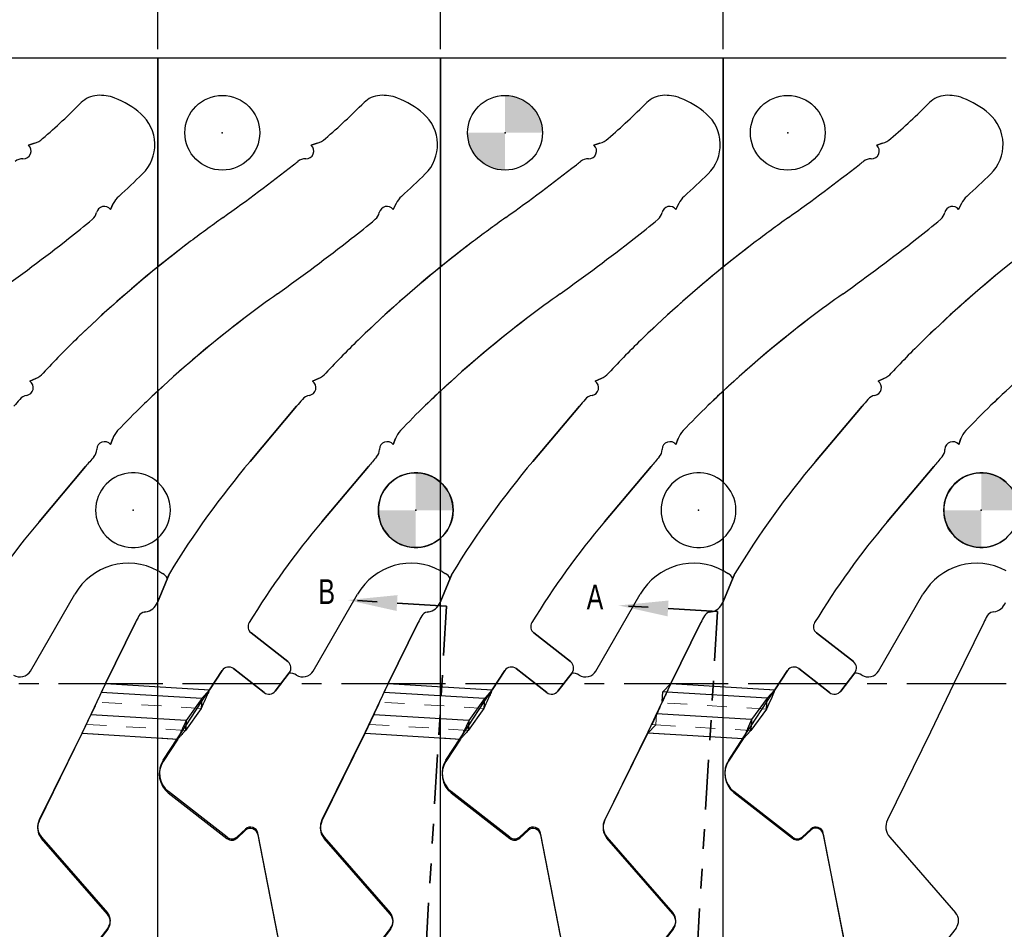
# Model space of a CAD drawing. Header units: inches. Extents: x 0.1 to 87.3, y 0.1 to 33.9.
# Tile 78 of 174: x 29.2 to 34.1, y 22.4 to 26.9. Entities that reach past the tile are written whole.
import ezdxf

# ---------------------------------------------------------------- set-up
doc = ezdxf.new("R2010")
doc.units = ezdxf.units.IN
doc.header["$MEASUREMENT"] = 0
doc.header["$PDSIZE"] = -1
for name, pattern in [('CENTERX2', [0.8, 0.5, -0.1, 0.1, -0.1]), ('HIDDEN', [0.075, 0.05, -0.025]), ('PHANTOM', [0.5, 0.25, -0.05, 0.05, -0.05, 0.05, -0.05])]:
    doc.linetypes.add(name, pattern=pattern)
doc.layers.add('NOTES', color=5, linetype='Continuous')
doc.layers.add('SECTION_VIEWS', color=7, linetype='PHANTOM', lineweight=35)
doc.styles.add('SLDTEXTSTYLE0', font='TXT', dxfattribs={"width": 0.75})

# ---------------------------------------------------------------- blocks, each defined once
blk = doc.blocks.new('SW_DOWELSYMBOL_5')
at = {"linetype": 'Continuous', "lineweight": 18}
h = blk.add_hatch(color=0, dxfattribs=at)
edge = h.paths.add_edge_path(flags=0)
edge.add_arc((0, 0), 0.1885, 0, 90)
edge.add_line((0, 0.1885), (0, 0))
edge.add_line((0, 0), (0.1885, 0))
h = blk.add_hatch(color=0, dxfattribs=at)
edge = h.paths.add_edge_path(flags=0)
edge.add_arc((0, 0), 0.1885, 180, 270)
edge.add_line((0, -0.1885), (0, 0))
edge.add_line((0, 0), (-0.1885, 0))
at = {"layer": 'NOTES', "color": 0}
blk.add_circle((0, 0), 0.1885, dxfattribs=at)
blk = doc.blocks.new('SW_DOWELSYMBOL_11')
at = {"linetype": 'Continuous', "lineweight": 18}
h = blk.add_hatch(color=0, dxfattribs=at)
edge = h.paths.add_edge_path(flags=0)
edge.add_arc((0, 0), 0.1885, 0, 90)
edge.add_line((0, 0.1885), (0, 0))
edge.add_line((0, 0), (0.1885, 0))
h = blk.add_hatch(color=0, dxfattribs=at)
edge = h.paths.add_edge_path(flags=0)
edge.add_arc((0, 0), 0.1885, 180, 270)
edge.add_line((0, -0.1885), (0, 0))
edge.add_line((0, 0), (-0.1885, 0))
at = {"layer": 'NOTES', "color": 0}
blk.add_circle((0, 0), 0.1885, dxfattribs=at)
blk = doc.blocks.new('SW_DOWELSYMBOL_12')
at = {"linetype": 'Continuous', "lineweight": 18}
h = blk.add_hatch(color=0, dxfattribs=at)
edge = h.paths.add_edge_path(flags=0)
edge.add_arc((0, 0), 0.1885, 0, 90)
edge.add_line((0, 0.1885), (0, 0))
edge.add_line((0, 0), (0.1885, 0))
h = blk.add_hatch(color=0, dxfattribs=at)
edge = h.paths.add_edge_path(flags=0)
edge.add_arc((0, 0), 0.1885, 180, 270)
edge.add_line((0, -0.1885), (0, 0))
edge.add_line((0, 0), (-0.1885, 0))
at = {"layer": 'NOTES', "color": 0}
blk.add_circle((0, 0), 0.1885, dxfattribs=at)

msp = doc.modelspace()

# ---------------------------------------------------------------- linework, layer by layer
at = {"color": 7, "linetype": 'CENTERX2'}
for p, q in [((29.85957, 23.59335), (29.85957, 29.90335)), ((31.28457, 23.59335), (31.28457, 29.90335)), ((32.70957, 23.59335), (32.70957, 29.90335)), ((29.85957, 23.59335), (28.43457, 23.59335)), ((31.28457, 23.59335), (29.85957, 23.59335)), ((29.85957, 17.28335), (29.85957, 23.59335)), ((31.28457, 17.28335), (31.28457, 23.59335)), ((32.70957, 23.59335), (31.28457, 23.59335)), ((34.13457, 23.59335), (32.70957, 23.59335)), ((32.70957, 17.28335), (32.70957, 23.59335))]:
    msp.add_line(p, q, dxfattribs=at)
at = {"color": 7, "linetype": 'Continuous'}
for p, q in [((29.85957, 26.74835), (28.43457, 26.74835)), ((31.28457, 26.74835), (29.85957, 26.74835)), ((29.85957, 20.43835), (29.85957, 26.74835)), ((29.85957, 20.43835), (29.85957, 26.74835)), ((31.28457, 20.43835), (31.28457, 26.74835)), ((32.70957, 26.74835), (31.28457, 26.74835)), ((31.28457, 20.43835), (31.28457, 26.74835)), ((34.13457, 26.74835), (32.70957, 26.74835)), ((32.70957, 20.43835), (32.70957, 26.74835)), ((32.70957, 20.43835), (32.70957, 26.74835)), ((29.23722, 26.31825), (29.20772, 26.30866)), ((30.66222, 26.31825), (30.63272, 26.30866)), ((32.08722, 26.31825), (32.05772, 26.30866)), ((33.51222, 26.31825), (33.48272, 26.30866)), ((29.6206, 25.98454), (29.63515, 26.01441)), ((31.0456, 25.98454), (31.06015, 26.01441)), ((32.4706, 25.98454), (32.48515, 26.01441)), ((33.8956, 25.98454), (33.91015, 26.01441)), ((29.24418, 25.1323), (29.21449, 25.11849)), ((30.66918, 25.1323), (30.63949, 25.11849)), ((32.09418, 25.1323), (32.06449, 25.11849)), ((33.51918, 25.1323), (33.48949, 25.11849)), ((30.55934, 24.99308), (30.32473, 24.71468)), ((31.98434, 24.99308), (31.74973, 24.71468)), ((33.40934, 24.99308), (33.17473, 24.71468)), ((29.62091, 24.80007), (29.63203, 24.82937)), ((31.04591, 24.80007), (31.05703, 24.82937)), ((32.47091, 24.80007), (32.48203, 24.82937)), ((33.89591, 24.80007), (33.90703, 24.82937)), ((29.261, 24.41024), (29.49561, 24.68863)), ((30.686, 24.41024), (30.92061, 24.68863)), ((32.111, 24.41024), (32.34561, 24.68863)), ((33.536, 24.41024), (33.77061, 24.68863)), ((29.91814, 24.14972), (29.85733, 24.00275)), ((31.34314, 24.14972), (31.28233, 24.00275)), ((32.76814, 24.14972), (32.70733, 24.00275)), ((29.7983, 23.95533), (29.79149, 23.95412)), ((31.2233, 23.95533), (31.21649, 23.95412)), ((32.6483, 23.95533), (32.64149, 23.95412)), ((34.0733, 23.95533), (34.06649, 23.95412)), ((29.7471, 23.90189), (29.59591, 23.5936)), ((31.1721, 23.90189), (31.02091, 23.5936)), ((32.5971, 23.90189), (32.44591, 23.5936)), ((34.0221, 23.90189), (33.87091, 23.5936)), ((30.51514, 23.70468), (30.3294, 23.8498)), ((31.94014, 23.70468), (31.7544, 23.8498)), ((33.36514, 23.70468), (33.1794, 23.8498)), ((30.1198, 23.56202), (30.18356, 23.65973)), ((30.24077, 23.66923), (30.39503, 23.54872)), ((30.45146, 23.55598), (30.52232, 23.6489)), ((31.5448, 23.56202), (31.60856, 23.65973)), ((31.66577, 23.66923), (31.82003, 23.54872)), ((31.87646, 23.55598), (31.94732, 23.6489)), ((32.9698, 23.56202), (33.03356, 23.65973)), ((33.09077, 23.66923), (33.24503, 23.54872)), ((33.30146, 23.55598), (33.37232, 23.6489)), ((29.59591, 23.5936), (29.47933, 23.34984)), ((31.02091, 23.5936), (30.90433, 23.34984)), ((32.44591, 23.5936), (32.32933, 23.34984)), ((33.87091, 23.5936), (33.75433, 23.34984)), ((30.07958, 23.50188), (30.1198, 23.56202)), ((31.50458, 23.50188), (31.5448, 23.56202)), ((32.92958, 23.50188), (32.9698, 23.56202)), ((30.00062, 23.38099), (30.07958, 23.50188)), ((31.42562, 23.38099), (31.50458, 23.50188)), ((32.85062, 23.38099), (32.92958, 23.50188)), ((29.96045, 23.32084), (30.00062, 23.38099)), ((31.38545, 23.32084), (31.42562, 23.38099)), ((32.81045, 23.32084), (32.85062, 23.38099)), ((29.47933, 23.34984), (29.26195, 22.90661)), ((30.90433, 23.34984), (30.68695, 22.90661)), ((32.32933, 23.34984), (32.11195, 22.90661)), ((33.75433, 23.34984), (33.53695, 22.90661)), ((29.88669, 23.2078), (29.96045, 23.32084)), ((31.31169, 23.2078), (31.38545, 23.32084)), ((32.73669, 23.2078), (32.81045, 23.32084)), ((30.20836, 22.81933), (29.91288, 23.05018)), ((31.63336, 22.81933), (31.33788, 23.05018)), ((33.05836, 22.81933), (32.76288, 23.05018)), ((30.30091, 22.8601), (30.25939, 22.82152)), ((30.46471, 22.32186), (30.36381, 22.83962)), ((31.72591, 22.8601), (31.68439, 22.82152)), ((31.88971, 22.32186), (31.78881, 22.83962)), ((33.15091, 22.8601), (33.10939, 22.82152)), ((33.31471, 22.32186), (33.21381, 22.83962)), ((29.27322, 22.82028), (29.60568, 22.43783)), ((30.69822, 22.82028), (31.03068, 22.43783)), ((32.12322, 22.82028), (32.45568, 22.43783)), ((33.54822, 22.82028), (33.88068, 22.43783)), ((29.60768, 22.36153), (29.46629, 22.18056)), ((31.03268, 22.36153), (30.89129, 22.18056)), ((32.45768, 22.36153), (32.31629, 22.18056)), ((33.88268, 22.36153), (33.74129, 22.18056))]:
    msp.add_line(p, q, dxfattribs=at)
at = {"color": 7, "linetype": 'Continuous', "lineweight": 25}
for p, q in [((29.85957, 26.74835), (28.43457, 26.74835)), ((29.85957, 25.69488), (29.85957, 26.74835)), ((29.85957, 26.74835), (29.85957, 25.69488)), ((31.28457, 26.74835), (29.85957, 26.74835)), ((31.28457, 25.69488), (31.28457, 26.74835)), ((31.28457, 26.74835), (31.28457, 25.69488)), ((32.70957, 26.74835), (31.28457, 26.74835)), ((34.13457, 26.74835), (32.70957, 26.74835)), ((32.70957, 26.74835), (32.70957, 25.69488)), ((32.70957, 25.69488), (32.70957, 26.74835)), ((29.20772, 26.30866), (29.23722, 26.31825)), ((29.20772, 26.30866), (29.23722, 26.31825)), ((30.63272, 26.30866), (30.66222, 26.31825)), ((30.63272, 26.30866), (30.66222, 26.31825)), ((32.05772, 26.30866), (32.08722, 26.31825)), ((32.05772, 26.30866), (32.08722, 26.31825)), ((33.48272, 26.30866), (33.51222, 26.31825)), ((33.48272, 26.30866), (33.51222, 26.31825)), ((29.63515, 26.01441), (29.6206, 25.98454)), ((29.6206, 25.98454), (29.63515, 26.01441)), ((31.06015, 26.01441), (31.0456, 25.98454)), ((31.0456, 25.98454), (31.06015, 26.01441)), ((32.48515, 26.01441), (32.4706, 25.98454)), ((32.4706, 25.98454), (32.48515, 26.01441)), ((33.91015, 26.01441), (33.8956, 25.98454)), ((33.8956, 25.98454), (33.91015, 26.01441)), ((29.21449, 25.11849), (29.24418, 25.1323)), ((29.21449, 25.11849), (29.24418, 25.1323)), ((30.63949, 25.11849), (30.66918, 25.1323)), ((30.63949, 25.11849), (30.66918, 25.1323)), ((32.06449, 25.11849), (32.09418, 25.1323)), ((32.06449, 25.11849), (32.09418, 25.1323)), ((33.48949, 25.11849), (33.51918, 25.1323)), ((33.48949, 25.11849), (33.51918, 25.1323)), ((29.85957, 24.60944), (29.85957, 25.06934)), ((29.85957, 25.06934), (29.85957, 24.60944)), ((31.28457, 24.60944), (31.28457, 25.06934)), ((31.28457, 25.06934), (31.28457, 24.60944)), ((32.70957, 24.60944), (32.70957, 25.06934)), ((32.70957, 25.06934), (32.70957, 24.60944)), ((30.32473, 24.71468), (30.55934, 24.99308)), ((30.32473, 24.71468), (30.55934, 24.99308)), ((31.74973, 24.71468), (31.98434, 24.99308)), ((31.74973, 24.71468), (31.98434, 24.99308)), ((33.17473, 24.71468), (33.40934, 24.99308)), ((33.17473, 24.71468), (33.40934, 24.99308)), ((29.63203, 24.82937), (29.62091, 24.80007)), ((29.63203, 24.82937), (29.62091, 24.80007)), ((31.05703, 24.82937), (31.04591, 24.80007)), ((31.05703, 24.82937), (31.04591, 24.80007)), ((32.48203, 24.82937), (32.47091, 24.80007)), ((32.48203, 24.82937), (32.47091, 24.80007)), ((33.90703, 24.82937), (33.89591, 24.80007)), ((33.90703, 24.82937), (33.89591, 24.80007)), ((29.49561, 24.68863), (29.261, 24.41024)), ((29.49561, 24.68863), (29.261, 24.41024)), ((30.92061, 24.68863), (30.686, 24.41024)), ((30.92061, 24.68863), (30.686, 24.41024)), ((32.34561, 24.68863), (32.111, 24.41024)), ((32.34561, 24.68863), (32.111, 24.41024)), ((33.77061, 24.68863), (33.536, 24.41024)), ((33.77061, 24.68863), (33.536, 24.41024)), ((29.85957, 24.16335), (29.85957, 24.32726)), ((29.85957, 24.32726), (29.85957, 24.16335)), ((31.28457, 24.16335), (31.28457, 24.32726)), ((31.28457, 24.32726), (31.28457, 24.16335)), ((32.70957, 24.16335), (32.70957, 24.32726)), ((32.70957, 24.32726), (32.70957, 24.16335)), ((29.85733, 24.00275), (29.91814, 24.14972)), ((29.86796, 24.15868), (29.88338, 24.14978)), ((29.90744, 24.12385), (29.91814, 24.14972)), ((31.28233, 24.00275), (31.34314, 24.14972)), ((31.29296, 24.15868), (31.30838, 24.14978)), ((31.33244, 24.12385), (31.34314, 24.14972)), ((32.70733, 24.00275), (32.76814, 24.14972)), ((32.71796, 24.15868), (32.73338, 24.14978)), ((32.75744, 24.12385), (32.76814, 24.14972)), ((29.21767, 23.65735), (29.44108, 24.0443)), ((30.64267, 23.65735), (30.86608, 24.0443)), ((32.06767, 23.65735), (32.29108, 24.0443)), ((33.49267, 23.65735), (33.71608, 24.0443)), ((29.79149, 23.95412), (29.7983, 23.95533)), ((31.21649, 23.95412), (31.2233, 23.95533)), ((32.64149, 23.95412), (32.6483, 23.95533)), ((34.0733, 23.95533), (34.06649, 23.95412)), ((29.59591, 23.5936), (29.7471, 23.90189)), ((31.02091, 23.5936), (31.1721, 23.90189)), ((32.44591, 23.5936), (32.5971, 23.90189)), ((34.0221, 23.90189), (33.87091, 23.5936)), ((30.3294, 23.8498), (30.51514, 23.70468)), ((30.3294, 23.8498), (30.51514, 23.70468)), ((31.7544, 23.8498), (31.94014, 23.70468)), ((31.7544, 23.8498), (31.94014, 23.70468)), ((33.1794, 23.8498), (33.36514, 23.70468)), ((33.1794, 23.8498), (33.36514, 23.70468)), ((30.18356, 23.65973), (30.1198, 23.56202)), ((30.39503, 23.54872), (30.24077, 23.66923)), ((30.52232, 23.6489), (30.45146, 23.55598)), ((30.52232, 23.6489), (30.52056, 23.64659)), ((31.60856, 23.65973), (31.5448, 23.56202)), ((31.82003, 23.54872), (31.66577, 23.66923)), ((31.94732, 23.6489), (31.87646, 23.55598)), ((31.94732, 23.6489), (31.94556, 23.64659)), ((33.03356, 23.65973), (32.9698, 23.56202)), ((33.24503, 23.54872), (33.09077, 23.66923)), ((33.37232, 23.6489), (33.30146, 23.55598)), ((33.37232, 23.6489), (33.37056, 23.64659)), ((29.59591, 23.5936), (29.57436, 23.54867)), ((29.59591, 23.5936), (30.1198, 23.56202)), ((31.02091, 23.5936), (30.99936, 23.54867)), ((31.02091, 23.5936), (31.5448, 23.56202)), ((32.40525, 23.5522), (32.44591, 23.5936)), ((32.44591, 23.5936), (32.9698, 23.56202)), ((33.87091, 23.5936), (33.75433, 23.34984)), ((30.08056, 23.51815), (29.57436, 23.54867)), ((31.50556, 23.51815), (30.99936, 23.54867)), ((32.40235, 23.50411), (32.40525, 23.5522)), ((32.4245, 23.55104), (32.40525, 23.5522)), ((32.9307, 23.52052), (32.4245, 23.55104)), ((32.9698, 23.56202), (32.9307, 23.52052)), ((30.08056, 23.51815), (30.00226, 23.4072)), ((30.08056, 23.51815), (30.07759, 23.46901)), ((31.50556, 23.51815), (31.42726, 23.4072)), ((31.50556, 23.51815), (31.50259, 23.46901)), ((32.9307, 23.52052), (32.85256, 23.41229)), ((32.92738, 23.46539), (32.9307, 23.52052)), ((29.47893, 23.34321), (29.52269, 23.43612)), ((30.00226, 23.4072), (29.52269, 23.43612)), ((30.07759, 23.46901), (29.99929, 23.35807)), ((30.90393, 23.34321), (30.94769, 23.43612)), ((31.42726, 23.4072), (30.94769, 23.43612)), ((31.50259, 23.46901), (31.42429, 23.35807)), ((32.85256, 23.41229), (32.373, 23.4412)), ((32.92738, 23.46539), (32.84924, 23.35716)), ((30.00226, 23.4072), (29.99929, 23.35807)), ((31.42726, 23.4072), (31.42429, 23.35807)), ((32.84924, 23.35716), (32.85033, 23.37527)), ((32.85256, 23.41229), (32.85033, 23.37527)), ((29.26155, 22.89998), (29.47893, 23.34321)), ((29.47893, 23.34321), (29.96005, 23.3142)), ((30.68655, 22.89998), (30.90393, 23.34321)), ((30.90393, 23.34321), (31.38505, 23.3142)), ((32.11164, 22.90144), (32.32902, 23.34467)), ((32.81014, 23.31567), (32.32902, 23.34467)), ((32.81014, 23.31567), (32.84924, 23.35716)), ((33.75433, 23.34984), (33.53695, 22.90661)), ((29.96005, 23.3142), (29.88629, 23.20117)), ((31.38505, 23.3142), (31.31129, 23.20117)), ((32.81014, 23.31567), (32.73638, 23.20263)), ((29.91248, 23.04355), (30.20796, 22.8127)), ((31.33748, 23.04355), (31.63296, 22.8127)), ((32.76257, 23.04501), (33.05804, 22.81416)), ((30.25899, 22.81488), (30.30051, 22.85346)), ((30.36341, 22.83298), (30.46431, 22.31523)), ((31.68399, 22.81488), (31.72551, 22.85346)), ((31.78841, 22.83298), (31.88931, 22.31523)), ((33.10908, 22.81635), (33.1506, 22.85493)), ((33.21349, 22.83445), (33.3144, 22.31669)), ((29.60528, 22.4312), (29.27282, 22.81365)), ((31.03028, 22.4312), (30.69782, 22.81365)), ((32.45537, 22.43266), (32.12291, 22.81511)), ((33.54822, 22.82028), (33.88068, 22.43783)), ((29.60728, 22.35489), (29.46589, 22.17393)), ((31.03228, 22.35489), (30.89089, 22.17393)), ((32.45737, 22.35636), (32.31598, 22.17539)), ((33.88268, 22.36153), (33.74129, 22.18056))]:
    msp.add_line(p, q, dxfattribs=at)
at = {"color": 7, "linetype": 'HIDDEN', "lineweight": 18}
for p, q in [((29.59591, 23.5936), (30.1198, 23.56202)), ((31.02091, 23.5936), (31.5448, 23.56202)), ((32.44591, 23.5936), (32.9698, 23.56202)), ((32.4245, 23.55104), (32.40193, 23.49707)), ((30.07759, 23.46901), (29.55215, 23.50069)), ((31.50259, 23.46901), (30.97715, 23.50069)), ((32.40193, 23.49707), (32.40235, 23.50411)), ((32.92738, 23.46539), (32.40193, 23.49707)), ((32.35042, 23.38724), (32.373, 23.4412)), ((32.373, 23.4412), (32.36967, 23.38608)), ((29.50048, 23.38814), (29.99929, 23.35807)), ((30.92548, 23.38814), (31.42429, 23.35807)), ((32.32902, 23.34467), (32.36967, 23.38608)), ((32.35042, 23.38724), (32.36967, 23.38608)), ((32.36967, 23.38608), (32.84924, 23.35716)), ((29.96005, 23.3142), (29.47893, 23.34321)), ((31.38505, 23.3142), (30.90393, 23.34321)), ((32.81014, 23.31567), (32.32902, 23.34467))]:
    msp.add_line(p, q, dxfattribs=at)
at = {"color": 7, "linetype": 'Continuous', "lineweight": 25}
for centre in [(30.18457, 26.37135), (31.60957, 26.37135), (33.03457, 26.37135)]:
    msp.add_circle(centre, 0.1885, dxfattribs=at)
at = {"color": 7, "linetype": 'Continuous'}
for centre, radius, start, end in [((29.56282, 26.43414), 0.12598, 94.32562, 134.89066), ((29.56876, 26.35563), 0.20472, 68.93993, 94.32562), ((30.98782, 26.43414), 0.12598, 94.32562, 134.89066), ((30.99376, 26.35563), 0.20472, 68.93993, 94.32562), ((32.41282, 26.43414), 0.12598, 94.32562, 134.89066), ((32.41876, 26.35563), 0.20472, 68.93993, 94.32562), ((33.83782, 26.43414), 0.12598, 94.32562, 134.89066), ((33.84376, 26.35563), 0.20472, 68.93993, 94.32562), ((26.69534, 29.31259), 3.93701, 311.01168, 314.89066), ((29.48387, 26.13518), 0.44094, 48.8893, 68.93993), ((28.12034, 29.31259), 3.93701, 311.01168, 314.89066), ((30.90887, 26.13518), 0.44094, 48.8893, 68.93993), ((29.54534, 29.31259), 3.93701, 311.01168, 314.89066), ((32.33387, 26.13518), 0.44094, 48.8893, 68.93993), ((30.97034, 29.31259), 3.93701, 311.01168, 314.89066), ((33.75887, 26.13518), 0.44094, 48.8893, 68.93993), ((29.63797, 26.31176), 0.20659, 314.43896, 48.8893), ((31.06297, 26.31176), 0.20659, 314.43896, 48.8893), ((32.48797, 26.31176), 0.20659, 314.43896, 48.8893), ((33.91297, 26.31176), 0.20659, 314.43896, 48.8893), ((29.18149, 26.27929), 0.03937, 267.89992, 48.23337), ((29.20011, 26.43237), 0.12, 288.01559, 311.01168), ((30.60649, 26.27929), 0.03937, 267.89992, 48.23337), ((30.62511, 26.43237), 0.12, 288.01559, 311.01168), ((32.03149, 26.27929), 0.03937, 267.89992, 48.23337), ((32.05011, 26.43237), 0.12, 288.01559, 311.01168), ((33.45649, 26.27929), 0.03937, 267.89992, 48.23337), ((33.47511, 26.43237), 0.12, 288.01559, 311.01168), ((29.17785, 26.17999), 0.06, 87.89992, 128.39603), ((24.102, 34.45671), 10.46457, 305.563918, 307.995228), ((28.12034, 29.31259), 3.93701, 307.99523, 308.39603), ((30.60285, 26.17999), 0.06, 87.89992, 128.39603), ((25.527, 34.45671), 10.46457, 305.563918, 307.995228), ((29.54534, 29.31259), 3.93701, 307.99523, 308.39603), ((32.02785, 26.17999), 0.06, 87.89992, 128.39603), ((26.952, 34.45671), 10.46457, 305.563918, 307.995228), ((30.97034, 29.31259), 3.93701, 307.99523, 308.39603), ((33.45285, 26.17999), 0.06, 87.89992, 128.39603), ((26.69534, 29.31259), 4.40945, 312.28834, 314.43896), ((28.12034, 29.31259), 4.40945, 312.28834, 314.43896), ((29.54534, 29.31259), 4.40945, 312.28834, 314.43896), ((30.97034, 29.31259), 4.40945, 312.28834, 314.43896), ((29.74303, 25.96185), 0.12, 132.28834, 154.02368), ((31.16803, 25.96185), 0.12, 132.28834, 154.02368), ((32.59303, 25.96185), 0.12, 132.28834, 154.02368), ((34.01803, 25.96185), 0.12, 132.28834, 154.02368), ((29.49213, 25.98158), 0.06, 310.0176, 347.8675), ((29.58928, 25.96069), 0.03937, 37.29102, 167.8675), ((30.91713, 25.98158), 0.06, 310.0176, 347.8675), ((31.01428, 25.96069), 0.03937, 37.29102, 167.8675), ((32.34213, 25.98158), 0.06, 310.0176, 347.8675), ((32.43928, 25.96069), 0.03937, 37.29102, 167.8675), ((33.76713, 25.98158), 0.06, 310.0176, 347.8675), ((33.86428, 25.96069), 0.03937, 37.29102, 167.8675), ((26.69534, 29.31259), 4.40945, 307.99523, 310.0176), ((34.74486, 19.57112), 7.83438, 125.563918, 127.145061), ((28.12034, 29.31259), 4.40945, 307.99523, 310.0176), ((36.16986, 19.57112), 7.83438, 125.563918, 127.145061), ((29.54534, 29.31259), 4.40945, 307.99523, 310.0176), ((37.59486, 19.57112), 7.83438, 125.563918, 127.145061), ((30.97034, 29.31259), 4.40945, 307.99523, 310.0176), ((22.677, 34.45671), 10.93701, 305.563918, 307.995228), ((33.69901, 20.95172), 6.10236, 127.145061, 134.061083), ((24.102, 34.45671), 10.93701, 305.563918, 307.995228), ((35.12401, 20.95172), 6.10236, 127.145061, 134.061083), ((25.527, 34.45671), 10.93701, 305.563918, 307.995228), ((36.54901, 20.95172), 6.10236, 127.145061, 134.061083), ((26.952, 34.45671), 10.93701, 305.563918, 307.995228), ((37.97401, 20.95172), 6.10236, 127.145061, 134.061083), ((34.74486, 19.57112), 7.36193, 125.563918, 127.145061), ((36.16986, 19.57112), 7.36193, 125.563918, 127.145061), ((37.59486, 19.57112), 7.36193, 125.563918, 127.145061), ((33.69901, 20.95172), 5.62992, 127.14506, 134.06108), ((35.12401, 20.95172), 5.62992, 127.14506, 134.06108), ((36.54901, 20.95172), 5.62992, 127.14506, 134.06108), ((37.97401, 20.95172), 5.62992, 127.14506, 134.06108), ((32.67778, 22.00699), 4.63386, 134.06108, 137.13185), ((34.10278, 22.00699), 4.63386, 134.06108, 137.13185), ((35.52778, 22.00699), 4.63386, 134.06108, 137.13185), ((36.95278, 22.00699), 4.63386, 134.06108, 137.13185), ((29.19217, 25.08606), 0.03937, 279.68943, 55.46338), ((29.19357, 25.2411), 0.12, 294.94263, 317.13185), ((30.61717, 25.08606), 0.03937, 279.68943, 55.46338), ((30.61857, 25.2411), 0.12, 294.94263, 317.13185), ((32.04217, 25.08606), 0.03937, 279.68943, 55.46338), ((32.04357, 25.2411), 0.12, 294.94263, 317.13185), ((33.46717, 25.08606), 0.03937, 279.68943, 55.46338), ((33.46857, 25.2411), 0.12, 294.94263, 317.13185), ((29.2089, 24.98811), 0.06, 99.68943, 139.32462), ((34.10278, 22.00699), 4.63386, 139.32462, 139.87884), ((30.6339, 24.98811), 0.06, 99.68943, 139.32462), ((35.52778, 22.00699), 4.63386, 139.32462, 139.87884), ((32.0589, 24.98811), 0.06, 99.68943, 139.32462), ((36.95278, 22.00699), 4.63386, 139.32462, 139.87884), ((33.4839, 24.98811), 0.06, 99.68943, 139.32462), ((32.67778, 22.00699), 4.16142, 134.06108, 136.54151), ((34.10278, 22.00699), 4.16142, 134.06108, 136.54151), ((35.52778, 22.00699), 4.16142, 134.06108, 136.54151), ((36.95278, 22.00699), 4.16142, 134.06108, 136.54151), ((29.74422, 24.78679), 0.12, 136.54151, 159.21791), ((31.16922, 24.78679), 0.12, 136.54151, 159.21791), ((32.59422, 24.78679), 0.12, 136.54151, 159.21791), ((34.01922, 24.78679), 0.12, 136.54151, 159.21791), ((29.59102, 24.77445), 0.03937, 40.60245, 178.93398), ((31.01602, 24.77445), 0.03937, 40.60245, 178.93398), ((32.44102, 24.77445), 0.03937, 40.60245, 178.93398), ((33.86602, 24.77445), 0.03937, 40.60245, 178.93398), ((29.49166, 24.77629), 0.06, 319.00349, 358.93398), ((30.91666, 24.77629), 0.06, 319.00349, 358.93398), ((32.34166, 24.77629), 0.06, 319.00349, 358.93398), ((33.76666, 24.77629), 0.06, 319.00349, 358.93398), ((32.67778, 22.00699), 4.16142, 139.00349, 139.87884), ((33.81014, 21.77749), 4.55797, 139.87884, 148.63719), ((34.10278, 22.00699), 4.16142, 139.00349, 139.87884), ((35.23514, 21.77749), 4.55797, 139.87884, 148.63719), ((35.52778, 22.00699), 4.16142, 139.00349, 139.87884), ((36.66014, 21.77749), 4.55797, 139.87884, 148.63719), ((36.95278, 22.00699), 4.16142, 139.00349, 139.87884), ((32.38514, 21.77749), 4.08553, 139.87884, 148.67896), ((33.81014, 21.77749), 4.08553, 139.87884, 148.67896), ((35.23514, 21.77749), 4.08553, 139.87884, 148.67896), ((36.66014, 21.77749), 4.08553, 139.87884, 148.67896), ((29.78457, 24.03286), 0.07874, 280.04228, 337.5211), ((31.20957, 24.03286), 0.07874, 280.04228, 337.5211), ((32.63457, 24.03286), 0.07874, 280.04228, 337.5211), ((34.05957, 24.03286), 0.07874, 280.04228, 337.5211), ((30.35816, 23.60221), 0.68059, 150.73651, 153.87492), ((29.79825, 23.91595), 0.03877, 100.04254, 150.73675), ((31.78316, 23.60221), 0.68059, 150.73651, 153.87492), ((31.22325, 23.91595), 0.03877, 100.04254, 150.73675), ((33.20816, 23.60221), 0.68059, 150.73651, 153.87492), ((32.64825, 23.91595), 0.03877, 100.04254, 150.73675), ((34.63316, 23.60221), 0.68059, 150.73651, 153.87492), ((34.07325, 23.91595), 0.03877, 100.04254, 150.73675), ((30.35363, 23.88082), 0.03937, 148.67896, 232), ((31.77863, 23.88082), 0.03937, 148.67896, 232), ((33.20363, 23.88082), 0.03937, 148.67896, 232), ((30.21653, 23.63821), 0.03937, 52, 146.87156), ((30.49052, 23.67316), 0.04, 322.66875, 52), ((31.64153, 23.63821), 0.03937, 52, 146.87156), ((31.91552, 23.67316), 0.04, 322.66875, 52), ((33.06653, 23.63821), 0.03937, 52, 146.87156), ((33.34052, 23.67316), 0.04, 322.66875, 52), ((30.41965, 23.58024), 0.04, 232, 322.66875), ((31.84465, 23.58024), 0.04, 232, 322.66875), ((33.26965, 23.58024), 0.04, 232, 322.66875), ((29.9856, 23.14325), 0.11811, 146.87156, 232), ((31.4106, 23.14325), 0.11811, 146.87156, 232), ((32.8356, 23.14325), 0.11811, 146.87156, 232), ((29.33265, 22.87194), 0.07874, 153.87492, 220.99991), ((30.75765, 22.87194), 0.07874, 153.87492, 220.99991), ((32.18265, 22.87194), 0.07874, 153.87492, 220.99991), ((33.60765, 22.87194), 0.07874, 153.87492, 220.99991), ((30.32667, 22.83238), 0.03784, 11.0281, 132.89784), ((31.75167, 22.83238), 0.03784, 11.0281, 132.89784), ((33.17667, 22.83238), 0.03784, 11.0281, 132.89784), ((30.23259, 22.85036), 0.03937, 232, 312.89784), ((31.65759, 22.85036), 0.03937, 232, 312.89784), ((33.08259, 22.85036), 0.03937, 232, 312.89784), ((29.5604, 22.39847), 0.06, 322, 41), ((30.9854, 22.39847), 0.06, 322, 41), ((32.4104, 22.39847), 0.06, 322, 41), ((33.8354, 22.39847), 0.06, 322, 41)]:
    msp.add_arc(centre, radius, start, end, dxfattribs=at)
at = {"color": 7, "linetype": 'Continuous', "lineweight": 25}
for centre, radius, start, end in [((29.56282, 26.43414), 0.12598, 94.32562, 134.89066), ((29.56282, 26.43414), 0.12598, 94.32562, 134.89066), ((29.56876, 26.35563), 0.20472, 68.93993, 94.32562), ((29.56876, 26.35563), 0.20472, 68.93993, 94.32562), ((30.98782, 26.43414), 0.12598, 94.32562, 134.89066), ((30.98782, 26.43414), 0.12598, 94.32562, 134.89066), ((30.99376, 26.35563), 0.20472, 68.93993, 94.32562), ((30.99376, 26.35563), 0.20472, 68.93993, 94.32562), ((32.41282, 26.43414), 0.12598, 94.32562, 134.89066), ((32.41282, 26.43414), 0.12598, 94.32562, 134.89066), ((32.41876, 26.35563), 0.20472, 68.93993, 94.32562), ((32.41876, 26.35563), 0.20472, 68.93993, 94.32562), ((33.83782, 26.43414), 0.12598, 94.32562, 134.89066), ((33.83782, 26.43414), 0.12598, 94.32562, 134.89066), ((33.84376, 26.35563), 0.20472, 68.93993, 94.32562), ((33.84376, 26.35563), 0.20472, 68.93993, 94.32562), ((26.69534, 29.31259), 3.93701, 311.01168, 314.89066), ((26.69534, 29.31259), 3.93701, 311.01168, 314.89066), ((29.48387, 26.13518), 0.44094, 48.8893, 68.93993), ((29.48387, 26.13518), 0.44094, 48.8893, 68.93993), ((28.12034, 29.31259), 3.93701, 311.01168, 314.89066), ((28.12034, 29.31259), 3.93701, 311.01168, 314.89066), ((30.90887, 26.13518), 0.44094, 48.8893, 68.93993), ((30.90887, 26.13518), 0.44094, 48.8893, 68.93993), ((29.54534, 29.31259), 3.93701, 311.01168, 314.89066), ((29.54534, 29.31259), 3.93701, 311.01168, 314.89066), ((32.33387, 26.13518), 0.44094, 48.8893, 68.93993), ((32.33387, 26.13518), 0.44094, 48.8893, 68.93993), ((30.97034, 29.31259), 3.93701, 311.01168, 314.89066), ((30.97034, 29.31259), 3.93701, 311.01168, 314.89066), ((33.75887, 26.13518), 0.44094, 48.8893, 68.93993), ((33.75887, 26.13518), 0.44094, 48.8893, 68.93993), ((29.63797, 26.31176), 0.20659, 314.43896, 48.8893), ((29.63797, 26.31176), 0.20659, 314.43896, 48.8893), ((31.06297, 26.31176), 0.20659, 314.43896, 48.8893), ((31.06297, 26.31176), 0.20659, 314.43896, 48.8893), ((32.48797, 26.31176), 0.20659, 314.43896, 48.8893), ((32.48797, 26.31176), 0.20659, 314.43896, 48.8893), ((33.91297, 26.31176), 0.20659, 314.43896, 48.8893), ((33.91297, 26.31176), 0.20659, 314.43896, 48.8893), ((29.18149, 26.27929), 0.03937, 267.89992, 48.23337), ((29.18149, 26.27929), 0.03937, 267.89992, 48.23337), ((29.20011, 26.43237), 0.12, 288.01559, 311.01168), ((29.20011, 26.43237), 0.12, 288.01559, 311.01168), ((30.60649, 26.27929), 0.03937, 267.89992, 48.23337), ((30.60649, 26.27929), 0.03937, 267.89992, 48.23337), ((30.62511, 26.43237), 0.12, 288.01559, 311.01168), ((30.62511, 26.43237), 0.12, 288.01559, 311.01168), ((32.03149, 26.27929), 0.03937, 267.89992, 48.23337), ((32.03149, 26.27929), 0.03937, 267.89992, 48.23337), ((32.05011, 26.43237), 0.12, 288.01559, 311.01168), ((32.05011, 26.43237), 0.12, 288.01559, 311.01168), ((33.45649, 26.27929), 0.03937, 267.89992, 48.23337), ((33.45649, 26.27929), 0.03937, 267.89992, 48.23337), ((33.47511, 26.43237), 0.12, 288.01559, 311.01168), ((33.47511, 26.43237), 0.12, 288.01559, 311.01168), ((29.17785, 26.17999), 0.06, 87.89992, 128.39603), ((29.17785, 26.17999), 0.06, 87.89992, 128.39603), ((24.102, 34.45671), 10.46457, 305.563918, 307.995228), ((24.102, 34.45671), 10.46457, 305.563918, 307.995228), ((28.12034, 29.31259), 3.93701, 307.99523, 308.39603), ((28.12034, 29.31259), 3.93701, 307.99523, 308.39603), ((30.60285, 26.17999), 0.06, 87.89992, 128.39603), ((30.60285, 26.17999), 0.06, 87.89992, 128.39603), ((25.527, 34.45671), 10.46457, 305.563918, 307.995228), ((25.527, 34.45671), 10.46457, 305.563918, 307.995228), ((29.54534, 29.31259), 3.93701, 307.99523, 308.39603), ((29.54534, 29.31259), 3.93701, 307.99523, 308.39603), ((32.02785, 26.17999), 0.06, 87.89992, 128.39603), ((32.02785, 26.17999), 0.06, 87.89992, 128.39603), ((26.952, 34.45671), 10.46457, 305.563918, 307.995228), ((26.952, 34.45671), 10.46457, 305.563918, 307.995228), ((30.97034, 29.31259), 3.93701, 307.99523, 308.39603), ((30.97034, 29.31259), 3.93701, 307.99523, 308.39603), ((33.45285, 26.17999), 0.06, 87.89992, 128.39603), ((33.45285, 26.17999), 0.06, 87.89992, 128.39603), ((26.69534, 29.31259), 4.40945, 312.28834, 314.43896), ((26.69534, 29.31259), 4.40945, 312.28834, 314.43896), ((28.12034, 29.31259), 4.40945, 312.28834, 314.43896), ((28.12034, 29.31259), 4.40945, 312.28834, 314.43896), ((29.54534, 29.31259), 4.40945, 312.28834, 314.43896), ((29.54534, 29.31259), 4.40945, 312.28834, 314.43896), ((30.97034, 29.31259), 4.40945, 312.28834, 314.43896), ((30.97034, 29.31259), 4.40945, 312.28834, 314.43896), ((29.74303, 25.96185), 0.12, 132.28834, 154.02368), ((29.74303, 25.96185), 0.12, 132.28834, 154.02368), ((31.16803, 25.96185), 0.12, 132.28834, 154.02368), ((31.16803, 25.96185), 0.12, 132.28834, 154.02368), ((32.59303, 25.96185), 0.12, 132.28834, 154.02368), ((32.59303, 25.96185), 0.12, 132.28834, 154.02368), ((34.01803, 25.96185), 0.12, 132.28834, 154.02368), ((34.01803, 25.96185), 0.12, 132.28834, 154.02368), ((29.49213, 25.98158), 0.06, 310.0176, 347.8675), ((29.49213, 25.98158), 0.06, 310.0176, 347.8675), ((29.58928, 25.96069), 0.03937, 37.29102, 167.8675), ((29.58928, 25.96069), 0.03937, 37.29102, 167.8675), ((30.91713, 25.98158), 0.06, 310.0176, 347.8675), ((30.91713, 25.98158), 0.06, 310.0176, 347.8675), ((31.01428, 25.96069), 0.03937, 37.29102, 167.8675), ((31.01428, 25.96069), 0.03937, 37.29102, 167.8675), ((32.34213, 25.98158), 0.06, 310.0176, 347.8675), ((32.34213, 25.98158), 0.06, 310.0176, 347.8675), ((32.43928, 25.96069), 0.03937, 37.29102, 167.8675), ((32.43928, 25.96069), 0.03937, 37.29102, 167.8675), ((33.76713, 25.98158), 0.06, 310.0176, 347.8675), ((33.76713, 25.98158), 0.06, 310.0176, 347.8675), ((33.86428, 25.96069), 0.03937, 37.29102, 167.8675), ((33.86428, 25.96069), 0.03937, 37.29102, 167.8675), ((26.69534, 29.31259), 4.40945, 307.99523, 310.0176), ((26.69534, 29.31259), 4.40945, 307.99523, 310.0176), ((34.74486, 19.57112), 7.83438, 125.563918, 127.145061), ((34.74486, 19.57112), 7.83438, 125.563918, 127.145061), ((28.12034, 29.31259), 4.40945, 307.99523, 310.0176), ((28.12034, 29.31259), 4.40945, 307.99523, 310.0176), ((36.16986, 19.57112), 7.83438, 125.563918, 127.145061), ((36.16986, 19.57112), 7.83438, 125.563918, 127.145061), ((29.54534, 29.31259), 4.40945, 307.99523, 310.0176), ((29.54534, 29.31259), 4.40945, 307.99523, 310.0176), ((37.59486, 19.57112), 7.83438, 125.563918, 127.145061), ((37.59486, 19.57112), 7.83438, 125.563918, 127.145061), ((30.97034, 29.31259), 4.40945, 307.99523, 310.0176), ((30.97034, 29.31259), 4.40945, 307.99523, 310.0176), ((22.677, 34.45671), 10.93701, 305.563918, 307.995228), ((22.677, 34.45671), 10.93701, 305.563918, 307.995228), ((33.69901, 20.95172), 6.10236, 127.145061, 134.061083), ((33.69901, 20.95172), 6.10236, 127.145061, 128.989073), ((24.102, 34.45671), 10.93701, 305.563918, 307.995228), ((24.102, 34.45671), 10.93701, 305.563918, 307.995228), ((35.12401, 20.95172), 6.10236, 127.145061, 134.061083), ((35.12401, 20.95172), 6.10236, 127.145061, 128.989073), ((25.527, 34.45671), 10.93701, 305.563918, 307.995228), ((25.527, 34.45671), 10.93701, 305.563918, 307.995228), ((36.54901, 20.95172), 6.10236, 127.145061, 134.061083), ((36.54901, 20.95172), 6.10236, 127.145061, 128.989073), ((26.952, 34.45671), 10.93701, 305.563918, 307.995228), ((26.952, 34.45671), 10.93701, 305.563918, 307.995228), ((37.97401, 20.95172), 6.10236, 127.145061, 134.061083), ((33.69901, 20.95172), 6.10236, 128.989073, 134.061083), ((35.12401, 20.95172), 6.10236, 128.989073, 134.061083), ((36.54901, 20.95172), 6.10236, 128.989073, 134.061083), ((37.97401, 20.95172), 6.10236, 128.989073, 134.061083), ((34.74486, 19.57112), 7.36193, 125.563918, 127.145061), ((34.74486, 19.57112), 7.36193, 125.563918, 127.145061), ((36.16986, 19.57112), 7.36193, 125.563918, 127.145061), ((36.16986, 19.57112), 7.36193, 125.563918, 127.145061), ((37.59486, 19.57112), 7.36193, 125.563918, 127.145061), ((37.59486, 19.57112), 7.36193, 125.563918, 127.145061), ((33.69901, 20.95172), 5.62992, 127.14506, 134.06108), ((33.69901, 20.95172), 5.62992, 127.14506, 132.99777), ((35.12401, 20.95172), 5.62992, 127.14506, 134.06108), ((35.12401, 20.95172), 5.62992, 127.14506, 132.99777), ((36.54901, 20.95172), 5.62992, 127.14506, 134.06108), ((36.54901, 20.95172), 5.62992, 127.14506, 132.99777), ((37.97401, 20.95172), 5.62992, 127.14506, 134.06108), ((32.67778, 22.00699), 4.63386, 134.06108, 137.13185), ((32.67778, 22.00699), 4.63386, 134.06108, 137.13185), ((34.10278, 22.00699), 4.63386, 134.06108, 137.13185), ((34.10278, 22.00699), 4.63386, 134.06108, 137.13185), ((35.52778, 22.00699), 4.63386, 134.06108, 137.13185), ((35.52778, 22.00699), 4.63386, 134.06108, 137.13185), ((36.95278, 22.00699), 4.63386, 134.06108, 137.13185), ((36.95278, 22.00699), 4.63386, 134.06108, 137.13185), ((29.19217, 25.08606), 0.03937, 279.68943, 55.46338), ((29.19217, 25.08606), 0.03937, 279.68943, 55.46338), ((29.19357, 25.2411), 0.12, 294.94263, 317.13185), ((29.19357, 25.2411), 0.12, 294.94263, 317.13185), ((30.61717, 25.08606), 0.03937, 279.68943, 55.46338), ((30.61717, 25.08606), 0.03937, 279.68943, 55.46338), ((30.61857, 25.2411), 0.12, 294.94263, 317.13185), ((30.61857, 25.2411), 0.12, 294.94263, 317.13185), ((32.04217, 25.08606), 0.03937, 279.68943, 55.46338), ((32.04217, 25.08606), 0.03937, 279.68943, 55.46338), ((32.04357, 25.2411), 0.12, 294.94263, 317.13185), ((32.04357, 25.2411), 0.12, 294.94263, 317.13185), ((33.46717, 25.08606), 0.03937, 279.68943, 55.46338), ((33.46717, 25.08606), 0.03937, 279.68943, 55.46338), ((33.46857, 25.2411), 0.12, 294.94263, 317.13185), ((33.46857, 25.2411), 0.12, 294.94263, 317.13185), ((33.69901, 20.95172), 5.62992, 132.99777, 134.06108), ((35.12401, 20.95172), 5.62992, 132.99777, 134.06108), ((36.54901, 20.95172), 5.62992, 132.99777, 134.06108), ((37.97401, 20.95172), 5.62992, 132.99777, 134.06108), ((32.67778, 22.00699), 4.63386, 139.32462, 139.87884), ((29.2089, 24.98811), 0.06, 99.68943, 139.32462), ((29.2089, 24.98811), 0.06, 99.68943, 139.32462), ((34.10278, 22.00699), 4.63386, 139.32462, 139.87884), ((34.10278, 22.00699), 4.63386, 139.32462, 139.87884), ((30.6339, 24.98811), 0.06, 99.68943, 139.32462), ((30.6339, 24.98811), 0.06, 99.68943, 139.32462), ((35.52778, 22.00699), 4.63386, 139.32462, 139.87884), ((35.52778, 22.00699), 4.63386, 139.32462, 139.87884), ((32.0589, 24.98811), 0.06, 99.68943, 139.32462), ((32.0589, 24.98811), 0.06, 99.68943, 139.32462), ((36.95278, 22.00699), 4.63386, 139.32462, 139.87884), ((36.95278, 22.00699), 4.63386, 139.32462, 139.87884), ((33.4839, 24.98811), 0.06, 99.68943, 139.32462), ((33.4839, 24.98811), 0.06, 99.68943, 139.32462), ((32.67778, 22.00699), 4.16142, 134.06108, 136.54151), ((32.67778, 22.00699), 4.16142, 134.06108, 136.54151), ((34.10278, 22.00699), 4.16142, 134.06108, 136.54151), ((34.10278, 22.00699), 4.16142, 134.06108, 136.54151), ((35.52778, 22.00699), 4.16142, 134.06108, 136.54151), ((35.52778, 22.00699), 4.16142, 134.06108, 136.54151), ((36.95278, 22.00699), 4.16142, 134.06108, 136.54151), ((36.95278, 22.00699), 4.16142, 134.06108, 136.54151), ((29.74422, 24.78679), 0.12, 136.54151, 159.21791), ((29.74422, 24.78679), 0.12, 136.54151, 159.21791), ((31.16922, 24.78679), 0.12, 136.54151, 159.21791), ((31.16922, 24.78679), 0.12, 136.54151, 159.21791), ((32.59422, 24.78679), 0.12, 136.54151, 159.21791), ((32.59422, 24.78679), 0.12, 136.54151, 159.21791), ((34.01922, 24.78679), 0.12, 136.54151, 159.21791), ((34.01922, 24.78679), 0.12, 136.54151, 159.21791), ((29.59102, 24.77445), 0.03937, 40.60245, 178.93398), ((29.59102, 24.77445), 0.03937, 40.60245, 178.93398), ((31.01602, 24.77445), 0.03937, 40.60245, 178.93398), ((31.01602, 24.77445), 0.03937, 40.60245, 178.93398), ((32.44102, 24.77445), 0.03937, 40.60245, 178.93398), ((32.44102, 24.77445), 0.03937, 40.60245, 178.93398), ((33.86602, 24.77445), 0.03937, 40.60245, 178.93398), ((33.86602, 24.77445), 0.03937, 40.60245, 178.93398), ((29.49166, 24.77629), 0.06, 319.00349, 358.93398), ((29.49166, 24.77629), 0.06, 319.00349, 358.93398), ((30.91666, 24.77629), 0.06, 319.00349, 358.93398), ((30.91666, 24.77629), 0.06, 319.00349, 358.93398), ((32.34166, 24.77629), 0.06, 319.00349, 358.93398), ((32.34166, 24.77629), 0.06, 319.00349, 358.93398), ((33.76666, 24.77629), 0.06, 319.00349, 358.93398), ((33.76666, 24.77629), 0.06, 319.00349, 358.93398), ((32.67778, 22.00699), 4.16142, 139.00349, 139.87884), ((32.67778, 22.00699), 4.16142, 139.00349, 139.87884), ((33.81014, 21.77749), 4.55797, 139.87884, 148.63719), ((33.81014, 21.77749), 4.55797, 139.87884, 148.63719), ((34.10278, 22.00699), 4.16142, 139.00349, 139.87884), ((34.10278, 22.00699), 4.16142, 139.00349, 139.87884), ((35.23514, 21.77749), 4.55797, 139.87884, 148.63719), ((35.23514, 21.77749), 4.55797, 139.87884, 148.63719), ((35.52778, 22.00699), 4.16142, 139.00349, 139.87884), ((35.52778, 22.00699), 4.16142, 139.00349, 139.87884), ((36.66014, 21.77749), 4.55797, 139.87884, 148.63719), ((36.66014, 21.77749), 4.55797, 139.87884, 148.63719), ((36.95278, 22.00699), 4.16142, 139.00349, 139.87884), ((36.95278, 22.00699), 4.16142, 139.00349, 139.87884), ((29.73457, 24.46835), 0.1885, 48.46098, 311.53902), ((31.15957, 24.46835), 0.1885, 48.46098, 311.53902), ((32.58457, 24.46835), 0.1885, 48.46098, 311.53902), ((34.00957, 24.46835), 0.1885, 48.46098, 311.53902), ((29.73457, 24.46835), 0.1885, 311.53902, 48.46098), ((31.15957, 24.46835), 0.1885, 311.53902, 48.46098), ((32.58457, 24.46835), 0.1885, 311.53902, 48.46098), ((32.38514, 21.77749), 4.08553, 139.87884, 148.67896), ((32.38514, 21.77749), 4.08553, 139.87884, 148.67896), ((33.81014, 21.77749), 4.08553, 139.87884, 148.67896), ((33.81014, 21.77749), 4.08553, 139.87884, 148.67896), ((35.23514, 21.77749), 4.08553, 139.87884, 148.67896), ((35.23514, 21.77749), 4.08553, 139.87884, 148.67896), ((36.66014, 21.77749), 4.08553, 139.87884, 148.67896), ((36.66014, 21.77749), 4.08553, 139.87884, 148.67896), ((29.71171, 23.88805), 0.3125, 61.76031, 150), ((31.13671, 23.88805), 0.3125, 61.76031, 150), ((32.56171, 23.88805), 0.3125, 61.76031, 150), ((33.98671, 23.88805), 0.3125, 61.76031, 150), ((29.71171, 23.88805), 0.3125, 60, 61.76031), ((29.85338, 24.09782), 0.06, 25.71079, 60), ((31.13671, 23.88805), 0.3125, 60, 61.76031), ((31.27838, 24.09782), 0.06, 25.71079, 60), ((32.56171, 23.88805), 0.3125, 60, 61.76031), ((32.70338, 24.09782), 0.06, 25.71079, 60), ((29.78457, 24.03286), 0.07874, 280.04228, 337.5211), ((31.20957, 24.03286), 0.07874, 280.04228, 337.5211), ((32.63457, 24.03286), 0.07874, 280.04228, 337.5211), ((34.05957, 24.03286), 0.07874, 280.04228, 337.5211), ((30.35816, 23.60221), 0.68059, 150.73651, 153.87492), ((29.79825, 23.91595), 0.03877, 100.04254, 150.73675), ((31.78316, 23.60221), 0.68059, 150.73651, 153.87492), ((31.22325, 23.91595), 0.03877, 100.04254, 150.73675), ((33.20816, 23.60221), 0.68059, 150.73651, 153.87492), ((32.64825, 23.91595), 0.03877, 100.04254, 150.73675), ((34.63316, 23.60221), 0.68059, 150.73651, 153.87492), ((34.07325, 23.91595), 0.03877, 100.04254, 150.73675), ((30.35363, 23.88082), 0.03937, 148.67896, 232), ((30.35363, 23.88082), 0.03937, 148.67896, 232), ((31.77863, 23.88082), 0.03937, 148.67896, 232), ((31.77863, 23.88082), 0.03937, 148.67896, 232), ((33.20363, 23.88082), 0.03937, 148.67896, 232), ((33.20363, 23.88082), 0.03937, 148.67896, 232), ((30.21653, 23.63821), 0.03937, 52, 146.87156), ((30.49052, 23.67316), 0.04, 322.66875, 52), ((30.49052, 23.67316), 0.04, 322.66875, 52), ((31.64153, 23.63821), 0.03937, 52, 146.87156), ((31.91552, 23.67316), 0.04, 322.66875, 52), ((31.91552, 23.67316), 0.04, 322.66875, 52), ((33.06653, 23.63821), 0.03937, 52, 146.87156), ((33.34052, 23.67316), 0.04, 322.66875, 52), ((33.34052, 23.67316), 0.04, 322.66875, 52), ((29.16571, 23.68735), 0.06, 236.94084, 330), ((30.52525, 23.58677), 0.06, 56.94084, 94.47907), ((30.59071, 23.68735), 0.06, 236.94084, 330), ((31.95025, 23.58677), 0.06, 56.94084, 94.47907), ((32.01571, 23.68735), 0.06, 236.94084, 330), ((33.37525, 23.58677), 0.06, 56.94084, 94.47907), ((33.44071, 23.68735), 0.06, 236.94084, 330), ((30.41965, 23.58024), 0.04, 232, 322.66875), ((31.84465, 23.58024), 0.04, 232, 322.66875), ((33.26965, 23.58024), 0.04, 232, 322.66875), ((29.9852, 23.13662), 0.11811, 146.87156, 232), ((31.4102, 23.13662), 0.11811, 146.87156, 232), ((32.83529, 23.13808), 0.11811, 146.87156, 232), ((29.33225, 22.86531), 0.07874, 153.87492, 220.99991), ((30.75725, 22.86531), 0.07874, 153.87492, 220.99991), ((32.18234, 22.86677), 0.07874, 153.87492, 220.99991), ((33.60765, 22.87194), 0.07874, 153.87492, 220.99991), ((30.32627, 22.82574), 0.03784, 11.0281, 132.89784), ((31.75127, 22.82574), 0.03784, 11.0281, 132.89784), ((33.17636, 22.82721), 0.03784, 11.0281, 132.89784), ((30.23219, 22.84372), 0.03937, 232, 312.89784), ((31.65719, 22.84372), 0.03937, 232, 312.89784), ((33.08228, 22.84519), 0.03937, 232, 312.89784), ((29.56, 22.39183), 0.06, 322, 41), ((30.985, 22.39183), 0.06, 322, 41), ((32.41009, 22.3933), 0.06, 322, 41), ((33.8354, 22.39847), 0.06, 322, 41)]:
    msp.add_arc(centre, radius, start, end, dxfattribs=at)
at = {"color": 7, "linetype": 'HIDDEN', "lineweight": 18}
for points, knots in [([(32.44591, 23.5936), (32.43795, 23.57643), (32.42257, 23.54322), (32.40865, 23.5121), (32.40193, 23.49707)], [0, 0, 0, 0, 0.5172889, 1, 1, 1, 1]), ([(32.35042, 23.38724), (32.35548, 23.39784), (32.37218, 23.4329), (32.38909, 23.46961), (32.40124, 23.4956), (32.40193, 23.49707)], [0, 0, 0, 0, 0.29038357, 0.9598357, 1, 1, 1, 1])]:
    msp.add_open_spline(points, degree=3, knots=knots, dxfattribs=at)
at = {"color": 7, "linetype": 'Continuous', "lineweight": 25}
for points, knots in [([(29.57436, 23.54867), (29.56969, 23.53866), (29.55224, 23.50123), (29.53518, 23.46365), (29.52269, 23.43612)], [0, 0, 0, 0, 0.2674905, 1, 1, 1, 1]), ([(30.1198, 23.56202), (30.1162, 23.55391), (30.10902, 23.5377), (30.09492, 23.5061), (30.08447, 23.48374), (30.07759, 23.46901)], [0, 0, 0, 0, 0.2546444, 0.5092889, 1, 1, 1, 1]), ([(30.1198, 23.56202), (30.11333, 23.5546), (30.10354, 23.54337), (30.09047, 23.52877), (30.08387, 23.5217), (30.08056, 23.51815)], [0, 0, 0, 0, 0.4934758, 0.74591712, 1, 1, 1, 1]), ([(30.99936, 23.54867), (30.99469, 23.53866), (30.97724, 23.50123), (30.96018, 23.46365), (30.94769, 23.43612)], [0, 0, 0, 0, 0.2674905, 1, 1, 1, 1]), ([(31.5448, 23.56202), (31.5412, 23.55391), (31.53402, 23.5377), (31.51992, 23.5061), (31.50947, 23.48374), (31.50259, 23.46901)], [0, 0, 0, 0, 0.2546444, 0.5092889, 1, 1, 1, 1]), ([(31.5448, 23.56202), (31.53833, 23.5546), (31.52854, 23.54337), (31.51547, 23.52877), (31.50887, 23.5217), (31.50556, 23.51815)], [0, 0, 0, 0, 0.4934758, 0.7459171, 1, 1, 1, 1]), ([(32.4245, 23.55104), (32.41985, 23.54127), (32.40245, 23.50475), (32.38545, 23.46807), (32.373, 23.4412)], [0, 0, 0, 0, 0.2674905, 1, 1, 1, 1]), ([(32.32902, 23.34467), (32.33697, 23.36185), (32.35235, 23.39506), (32.36628, 23.42618), (32.373, 23.4412)], [0, 0, 0, 0, 0.5172826, 1, 1, 1, 1]), ([(30.00226, 23.4072), (29.9987, 23.39966), (29.99158, 23.38456), (29.97752, 23.3536), (29.96699, 23.32984), (29.96005, 23.3142)], [0, 0, 0, 0, 0.2546444, 0.5092889, 1, 1, 1, 1]), ([(31.42726, 23.4072), (31.4237, 23.39966), (31.41658, 23.38456), (31.40252, 23.3536), (31.39199, 23.32984), (31.38505, 23.3142)], [0, 0, 0, 0, 0.2546444, 0.5092889, 1, 1, 1, 1]), ([(29.99929, 23.35807), (29.99285, 23.35109), (29.98311, 23.34055), (29.97002, 23.32563), (29.96338, 23.31802), (29.96005, 23.3142)], [0, 0, 0, 0, 0.4934758, 0.7459171, 1, 1, 1, 1]), ([(31.42429, 23.35807), (31.41785, 23.35109), (31.40811, 23.34055), (31.39502, 23.32563), (31.38838, 23.31802), (31.38505, 23.3142)], [0, 0, 0, 0, 0.4934758, 0.7459171, 1, 1, 1, 1])]:
    msp.add_open_spline(points, degree=3, knots=knots, dxfattribs=at)
for points in [[(32.9698, 23.56202), (32.96269, 23.54526), (32.94847, 23.51176), (32.93441, 23.48085), (32.92738, 23.46539)], [(32.85256, 23.41229), (32.84553, 23.39684), (32.83147, 23.36593), (32.81725, 23.33242), (32.81014, 23.31567)]]:
    msp.add_open_spline(points, degree=3, dxfattribs=at)
at = {"color": 7, "linetype": 'Continuous'}
for p in [(30.18457, 26.37135), (31.60957, 26.37135), (33.03457, 26.37135), (29.73457, 24.46835), (31.15957, 24.46835), (32.58457, 24.46835), (34.00957, 24.46835)]:
    msp.add_point(p, dxfattribs=at)
at = {"layer": 'SECTION_VIEWS'}
for p, q in [((31.31489, 23.9851), (30.8158, 24.01519)), ((31.31489, 23.9851), (31.1087, 20.56513)), ((32.68078, 23.95781), (32.18169, 23.9879)), ((32.68078, 23.95781), (32.45084, 20.14383))]:
    msp.add_line(p, q, dxfattribs=at)
for points in [[(30.8158, 24.01519), (31.06294, 23.96022), (31.06775, 24.04007)], [(32.18169, 23.9879), (32.42883, 23.93293), (32.43364, 24.01278)]]:
    msp.add_solid(points, dxfattribs=at)

# ---------------------------------------------------------------- block references
at = {"layer": 'NOTES'}
for name, p in [('SW_DOWELSYMBOL_11', (31.60957, 26.37135)), ('SW_DOWELSYMBOL_12', (31.15957, 24.46835)), ('SW_DOWELSYMBOL_5', (34.00957, 24.46835))]:
    msp.add_blockref(name, p, dxfattribs=at)

# ---------------------------------------------------------------- texts
at = {"layer": 'SECTION_VIEWS', "char_height": 0.125, "attachment_point": 1, "style": 'SLDTEXTSTYLE0'}
for s, insert in [('B', (30.66905, 24.12025)), ('A', (32.02118, 24.09296))]:
    msp.add_mtext(s, dxfattribs=dict(at, insert=insert))

doc.saveas('drawing.dxf')
